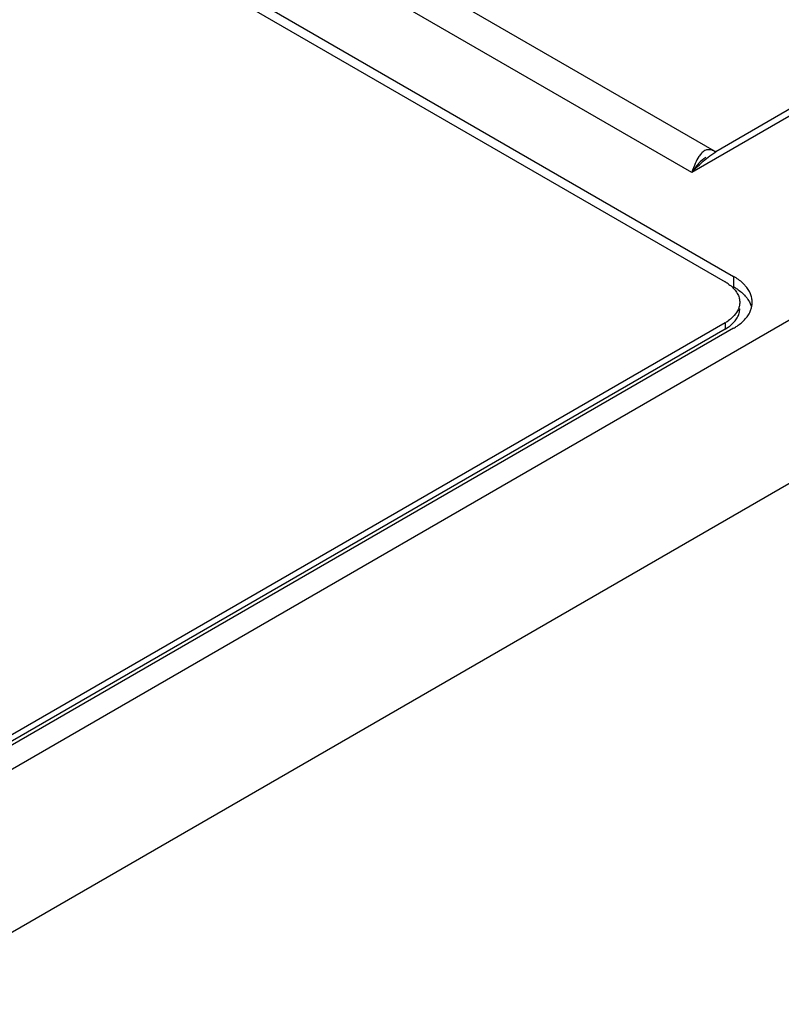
# Model space of a CAD drawing. Header units: inches. Extents: x 0 to 34, y 0 to 22.
# Tile 90 of 108: x 28.988 to 29.58, y 17.386 to 18.15. Entities that reach past the tile are written whole.
import ezdxf

# ---------------------------------------------------------------- set-up
doc = ezdxf.new("R2010")
doc.units = ezdxf.units.IN
doc.header["$LTSCALE"] = 1.87
doc.header["$MEASUREMENT"] = 0
doc.layers.get('0').update_dxf_attribs({"linetype": 'CONTINUOUS'})

msp = doc.modelspace()

# ---------------------------------------------------------------- linework, layer by layer
at = {"color": 6, "linetype": 'CONTINUOUS'}
for p, q in [((27.46989, 19.13932), (29.53609, 17.94633)), ((27.47713, 19.14318), (29.54277, 17.95051)), ((29.51029, 18.03121), (27.6169, 19.12443)), ((29.52801, 18.04761), (27.677, 19.11636)), ((29.67216, 18.12467), (29.51029, 18.03121)), ((29.65443, 18.11976), (29.52884, 18.04724)), ((29.52419, 18.04404), (29.52884, 18.04722)), ((29.52887, 18.04711), (29.52675, 18.04816)), ((29.52781, 18.04763), (29.52873, 18.04718)), ((29.52857, 18.04757), (29.52801, 18.04761)), ((28.84402, 17.48832), (29.64728, 17.95211)), ((29.54277, 17.95051), (29.54277, 17.94247)), ((29.53609, 17.9145), (28.91724, 17.55718)), ((29.53609, 17.9145), (29.53609, 17.90952)), ((29.53609, 17.90952), (28.91724, 17.5522)), ((29.54277, 17.91032), (28.92475, 17.55348)), ((29.53609, 17.90952), (29.53886, 17.91129)), ((29.71686, 17.86541), (28.88576, 17.38555))]:
    msp.add_line(p, q, dxfattribs=at)
for centre, radius, start, end in [((29.55518, 18.00438), 0.05029, 120.00108, 121.58947), ((29.51889, 17.91651), 0.03443, 55.37898, 60.02098), ((29.53232, 17.91803), 0.02604, 36.50031, 41.40041), ((29.53956, 17.93063), 0.01765, 342.97819, 344.73071), ((29.51926, 17.94374), 0.03374, 299.93158, 304.66867)]:
    msp.add_arc(centre, radius, start, end, dxfattribs=at)
for points, knots in [([(29.51842, 18.04678), (29.51819, 18.04656), (29.51721, 18.04558), (29.51638, 18.04444), (29.51579, 18.04353)], [0, 0, 0, 0, 0.223731, 1, 1, 1, 1]), ([(29.51757, 18.03849), (29.51812, 18.03899), (29.52026, 18.04091), (29.52248, 18.04275), (29.52419, 18.04404)], [0, 0, 0, 0, 0.256112, 1, 1, 1, 1]), ([(29.52387, 18.04887), (29.52294, 18.04893), (29.5209, 18.04866), (29.51921, 18.04749), (29.51842, 18.04678)], [0, 0, 0, 0, 0.465661, 1, 1, 1, 1]), ([(29.52675, 18.04816), (29.52651, 18.04826), (29.52558, 18.0486), (29.5246, 18.04882), (29.52387, 18.04887)], [0, 0, 0, 0, 0.260046, 1, 1, 1, 1]), ([(29.51579, 18.04353), (29.51472, 18.04185), (29.51271, 18.0378), (29.51112, 18.03358), (29.51029, 18.03121)], [0, 0, 0, 0, 0.441694, 1, 1, 1, 1]), ([(29.5212, 18.04283), (29.51909, 18.04161), (29.51504, 18.03796), (29.51189, 18.03363), (29.51029, 18.03121)], [0, 0, 0, 0, 0.456998, 1, 1, 1, 1]), ([(29.51029, 18.03121), (29.51089, 18.03185), (29.51324, 18.03435), (29.51569, 18.03676), (29.51757, 18.03849)], [0, 0, 0, 0, 0.256323, 1, 1, 1, 1]), ([(29.53845, 17.94484), (29.53891, 17.94452), (29.54064, 17.94325), (29.54223, 17.9418), (29.54328, 17.94061)], [0, 0, 0, 0, 0.262029, 1, 1, 1, 1]), ([(29.55185, 17.94329), (29.55125, 17.94397), (29.54854, 17.94675), (29.54534, 17.94902), (29.54277, 17.95051)], [0, 0, 0, 0, 0.234325, 1, 1, 1, 1]), ([(29.54277, 17.94247), (29.54367, 17.94195), (29.54695, 17.93991), (29.54997, 17.93738), (29.55185, 17.93525)], [0, 0, 0, 0, 0.266256, 1, 1, 1, 1]), ([(29.54328, 17.94061), (29.54416, 17.93961), (29.54569, 17.93751), (29.54671, 17.93512), (29.54703, 17.93392)], [0, 0, 0, 0, 0.519263, 1, 1, 1, 1]), ([(29.55719, 17.93041), (29.55719, 17.93153), (29.55695, 17.9338), (29.55553, 17.93834), (29.55348, 17.94143), (29.55185, 17.94329)], [0, 0, 0, 0, 0.23579, 0.477814, 1, 1, 1, 1]), ([(29.54751, 17.93041), (29.54751, 17.92953), (29.54732, 17.92773), (29.5462, 17.92413), (29.54457, 17.92169), (29.54328, 17.92022)], [0, 0, 0, 0, 0.23579, 0.477814, 1, 1, 1, 1]), ([(29.54703, 17.93392), (29.54711, 17.93363), (29.54739, 17.93248), (29.54751, 17.9313), (29.54751, 17.93041)], [0, 0, 0, 0, 0.252846, 1, 1, 1, 1]), ([(29.55325, 17.93352), (29.55364, 17.93299), (29.55504, 17.93092), (29.5561, 17.92859), (29.55659, 17.92681)], [0, 0, 0, 0, 0.261736, 1, 1, 1, 1]), ([(29.55659, 17.92598), (29.55669, 17.92635), (29.55703, 17.9278), (29.55719, 17.9293), (29.55719, 17.93041)], [0, 0, 0, 0, 0.252846, 1, 1, 1, 1]), ([(29.54328, 17.91524), (29.54416, 17.91624), (29.54569, 17.91833), (29.54671, 17.92073), (29.54703, 17.92192)], [0, 0, 0, 0, 0.519263, 1, 1, 1, 1]), ([(29.54703, 17.92192), (29.54711, 17.92221), (29.54739, 17.92336), (29.54751, 17.92455), (29.54751, 17.92543)], [0, 0, 0, 0, 0.252846, 1, 1, 1, 1]), ([(29.55185, 17.91754), (29.55213, 17.91786), (29.5532, 17.91913), (29.55414, 17.92051), (29.55475, 17.92158)], [0, 0, 0, 0, 0.25834, 1, 1, 1, 1]), ([(29.55475, 17.92158), (29.55493, 17.9219), (29.55559, 17.92314), (29.55613, 17.92446), (29.55644, 17.92547)], [0, 0, 0, 0, 0.25598, 1, 1, 1, 1]), ([(29.54328, 17.92022), (29.54294, 17.91983), (29.54147, 17.91828), (29.53979, 17.91692), (29.53845, 17.91599)], [0, 0, 0, 0, 0.238376, 1, 1, 1, 1]), ([(29.53886, 17.91129), (29.53928, 17.91159), (29.54085, 17.91278), (29.54231, 17.91414), (29.54328, 17.91524)], [0, 0, 0, 0, 0.261213, 1, 1, 1, 1]), ([(29.54277, 17.91032), (29.54367, 17.91084), (29.54695, 17.91289), (29.54997, 17.91541), (29.55185, 17.91754)], [0, 0, 0, 0, 0.266256, 1, 1, 1, 1])]:
    msp.add_open_spline(points, degree=3, knots=knots, dxfattribs=at)

doc.saveas('drawing.dxf')
